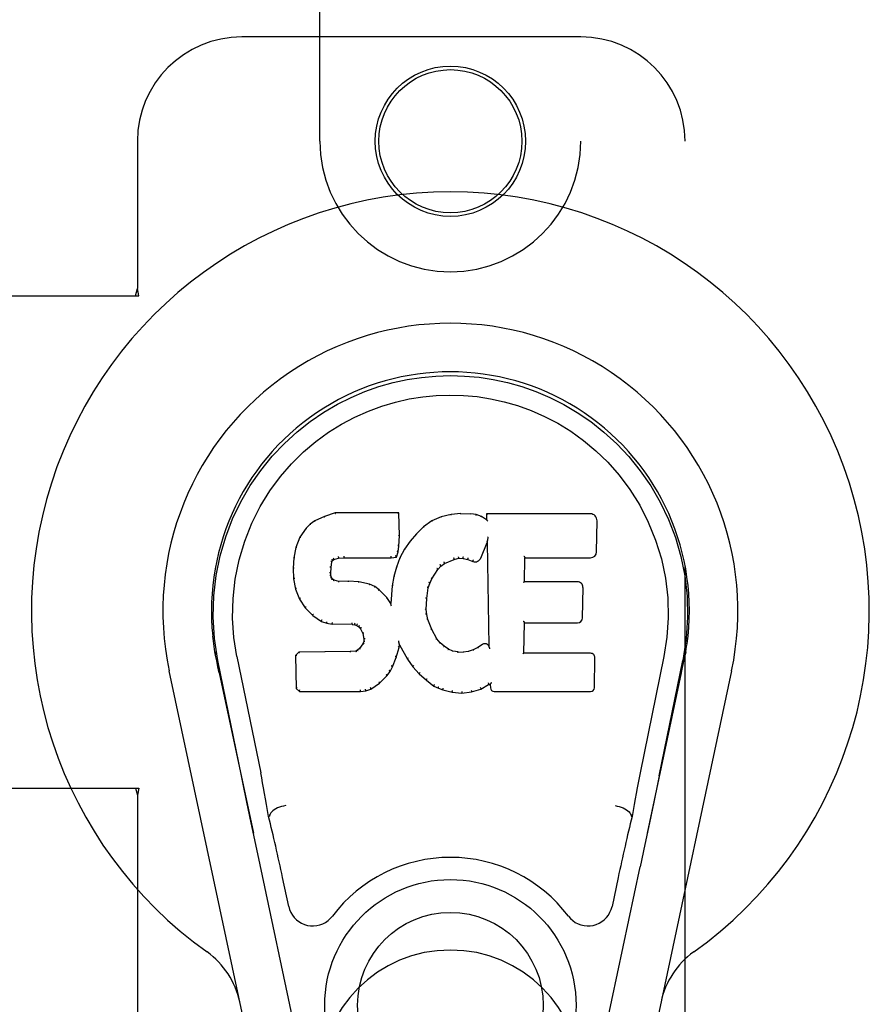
# Model space of a CAD drawing. Header units: inches. Extents: x 0 to 224, y 0 to 145.
# Tile 36 of 89: x 79.61 to 81.65, y 52.01 to 54.37. Entities that reach past the tile are written whole.
import ezdxf

# ---------------------------------------------------------------- set-up
doc = ezdxf.new("R2010")
doc.units = ezdxf.units.IN
doc.header["$LTSCALE"] = 12.302632
doc.header["$MEASUREMENT"] = 0
doc.linetypes.add('HIDDEN', pattern=[0.2, 0.1, -0.1])
doc.layers.add('DOOR_2_ASSEMBLY', color=7, linetype='CONTINUOUS')

msp = doc.modelspace()

# ---------------------------------------------------------------- linework, layer by layer
at = {"layer": 'DOOR_2_ASSEMBLY', "color": 8, "linetype": 'HIDDEN'}
for p, q in [((80.3314, 54.0755), (80.3314, 55.933)), ((80.9564, 55.933), (80.9564, 54.0755)), ((80.9564, 54.3255), (80.1439, 54.3255)), ((79.8939, 54.0755), (79.8939, 53.7224)), ((81.2064, 51.8255), (81.2064, 54.0755)), ((79.8895, 53.7055), (79.8939, 53.7224)), ((79.8969, 53.7055), (79.8939, 53.7224)), ((79.5759, 53.7055), (79.8969, 53.7055)), ((79.5759, 52.5255), (79.8969, 52.5255)), ((79.8895, 52.5255), (79.8939, 52.5087)), ((79.8969, 52.5255), (79.8939, 52.5087)), ((79.8939, 52.5087), (79.8939, 51.8255))]:
    msp.add_line(p, q, dxfattribs=at)
at = {"layer": 'DOOR_2_ASSEMBLY', "color": 7, "linetype": 'Continuous'}
for p, q in [((80.342, 53.1768), (80.3189, 53.1661)), ((80.3678, 53.185), (80.342, 53.1768)), ((80.3423, 53.1762), (80.342, 53.1768)), ((80.3679, 53.1843), (80.3678, 53.185)), ((80.5207, 53.185), (80.3678, 53.185)), ((80.5201, 53.1844), (80.5207, 53.185)), ((80.5219, 53.1302), (80.5207, 53.185)), ((80.6218, 53.1758), (80.5993, 53.1658)), ((80.6454, 53.1812), (80.6218, 53.1758)), ((80.622, 53.1751), (80.6218, 53.1758)), ((80.669, 53.1835), (80.6454, 53.1812)), ((80.6455, 53.1805), (80.6454, 53.1812)), ((80.669, 53.1828), (80.669, 53.1835)), ((80.669, 53.1835), (80.693, 53.1831)), ((80.6691, 53.1823), (80.669, 53.1828)), ((80.6929, 53.1824), (80.693, 53.1831)), ((80.7058, 53.1811), (80.693, 53.1831)), ((80.7057, 53.1804), (80.7058, 53.1811)), ((80.7187, 53.1768), (80.7058, 53.1811)), ((80.7184, 53.1763), (80.7187, 53.1768)), ((80.7308, 53.1689), (80.7187, 53.1768)), ((80.7305, 53.1829), (80.7308, 53.1689)), ((80.7312, 53.1823), (80.7305, 53.1829)), ((80.9793, 53.1829), (80.7305, 53.1829)), ((80.7308, 53.1689), (80.7314, 53.1677)), ((80.2979, 53.1489), (80.2831, 53.1271)), ((80.3078, 53.1584), (80.2979, 53.1489)), ((80.2983, 53.1485), (80.2979, 53.1489)), ((80.3189, 53.1661), (80.3078, 53.1584)), ((80.3082, 53.1579), (80.3078, 53.1584)), ((80.3192, 53.1656), (80.3189, 53.1661)), ((80.5797, 53.1515), (80.5626, 53.1351)), ((80.5993, 53.1658), (80.5797, 53.1515)), ((80.5801, 53.151), (80.5797, 53.1515)), ((80.5996, 53.1653), (80.5993, 53.1658)), ((80.9941, 53.0921), (80.9954, 53.1665)), ((80.2831, 53.1271), (80.2734, 53.1024)), ((80.2837, 53.1268), (80.2831, 53.1271)), ((80.5205, 53.1057), (80.5219, 53.1302)), ((80.5213, 53.1302), (80.5219, 53.1302)), ((80.5626, 53.1351), (80.5474, 53.1174)), ((80.563, 53.1347), (80.5626, 53.1351)), ((80.7329, 53.1212), (80.7327, 53.1201)), ((80.7331, 53.1223), (80.7329, 53.1212)), ((80.7333, 53.1235), (80.7331, 53.1223)), ((80.7335, 53.1249), (80.7333, 53.1235)), ((80.7339, 53.1268), (80.7335, 53.1249)), ((80.7341, 53.128), (80.7339, 53.1268)), ((80.2734, 53.1024), (80.2684, 53.0774)), ((80.274, 53.1022), (80.2734, 53.1024)), ((80.5189, 53.0915), (80.5205, 53.1057)), ((80.5199, 53.1058), (80.5205, 53.1057)), ((80.5341, 53.0981), (80.523, 53.0774)), ((80.5474, 53.1174), (80.5341, 53.0981)), ((80.5346, 53.0978), (80.5341, 53.0981)), ((80.5479, 53.117), (80.5474, 53.1174)), ((80.7169, 53.0771), (80.7318, 53.1139)), ((80.7323, 53.1168), (80.7318, 53.1139)), ((80.7318, 53.1139), (80.7361, 52.8668)), ((80.7325, 53.1187), (80.7324, 53.1182)), ((80.7326, 53.1194), (80.7325, 53.1187)), ((80.7327, 53.1201), (80.7326, 53.1194)), ((80.2684, 53.0774), (80.267, 53.0524)), ((80.269, 53.0773), (80.2684, 53.0774)), ((80.3616, 53.071), (80.3642, 53.0732)), ((80.3639, 53.0737), (80.3642, 53.0732)), ((80.3642, 53.0732), (80.3755, 53.0766)), ((80.3754, 53.0772), (80.3755, 53.0766)), ((80.3755, 53.0766), (80.3889, 53.0777)), ((80.3888, 53.0816), (80.3888, 53.0802)), ((80.3888, 53.0782), (80.3889, 53.0777)), ((80.3889, 53.0777), (80.5018, 53.0777)), ((80.5018, 53.0802), (80.5017, 53.0816)), ((80.5018, 53.0777), (80.5145, 53.0788)), ((80.5018, 53.0782), (80.5018, 53.0777)), ((80.514, 53.0793), (80.5145, 53.0788)), ((80.523, 53.0774), (80.5144, 53.0555)), ((80.5145, 53.0788), (80.5189, 53.0915)), ((80.5184, 53.0916), (80.5189, 53.0915)), ((80.5236, 53.0771), (80.523, 53.0774)), ((80.6297, 53.0639), (80.653, 53.0736)), ((80.6529, 53.0742), (80.653, 53.0736)), ((80.653, 53.0736), (80.6638, 53.0764)), ((80.6637, 53.0769), (80.6638, 53.0764)), ((80.6638, 53.0764), (80.6747, 53.0762)), ((80.6748, 53.0767), (80.6747, 53.0762)), ((80.6747, 53.0762), (80.6861, 53.0735)), ((80.6863, 53.0741), (80.6861, 53.0735)), ((80.6861, 53.0735), (80.6977, 53.069)), ((80.8217, 53.0203), (80.8227, 53.0776)), ((80.8221, 53.0781), (80.8227, 53.0776)), ((80.8227, 53.0776), (80.9793, 53.0776)), ((80.267, 53.0524), (80.2682, 53.0274)), ((80.2676, 53.0524), (80.267, 53.0524)), ((80.3571, 53.0407), (80.358, 53.0547)), ((80.3574, 53.0547), (80.358, 53.0547)), ((80.358, 53.0547), (80.36, 53.0677)), ((80.3594, 53.0679), (80.36, 53.0677)), ((80.36, 53.0677), (80.3616, 53.071)), ((80.3611, 53.0714), (80.3616, 53.071)), ((80.5144, 53.0555), (80.5084, 53.0331)), ((80.515, 53.0553), (80.5144, 53.0555)), ((80.6133, 53.0496), (80.6138, 53.0492)), ((80.6138, 53.0492), (80.6209, 53.0579)), ((80.6205, 53.0584), (80.6209, 53.0579)), ((80.6209, 53.0579), (80.6297, 53.0639)), ((80.6294, 53.0644), (80.6297, 53.0639)), ((80.698, 53.0695), (80.6977, 53.069)), ((80.2688, 53.0275), (80.2682, 53.0274)), ((80.2682, 53.0274), (80.2728, 53.0025)), ((80.3565, 53.0407), (80.3571, 53.0407)), ((80.357, 53.0347), (80.3575, 53.0348)), ((80.3575, 53.0348), (80.3571, 53.0407)), ((80.359, 53.0302), (80.3575, 53.0348)), ((80.3584, 53.0299), (80.359, 53.0302)), ((80.3617, 53.0265), (80.359, 53.0302)), ((80.3612, 53.026), (80.3617, 53.0265)), ((80.3653, 53.0237), (80.3617, 53.0265)), ((80.5084, 53.0331), (80.5046, 53.0103)), ((80.509, 53.0329), (80.5084, 53.0331)), ((80.5943, 53.0164), (80.5998, 53.0271)), ((80.5993, 53.0274), (80.5998, 53.0271)), ((80.5998, 53.0271), (80.6138, 53.0492)), ((80.2734, 53.0027), (80.2728, 53.0025)), ((80.2728, 53.0025), (80.2821, 52.9788)), ((80.3651, 53.0232), (80.3653, 53.0237)), ((80.3768, 53.0205), (80.3653, 53.0237)), ((80.3999, 53.0213), (80.3768, 53.0205)), ((80.3768, 53.0198), (80.3768, 53.0205)), ((80.3998, 53.02), (80.3999, 53.0206)), ((80.3999, 53.0206), (80.3999, 53.0213)), ((80.4249, 53.0199), (80.3999, 53.0213)), ((80.4248, 53.0193), (80.4249, 53.0199)), ((80.45, 53.0144), (80.4249, 53.0199)), ((80.4498, 53.0138), (80.45, 53.0144)), ((80.4625, 53.0087), (80.45, 53.0144)), ((80.4622, 53.0082), (80.4625, 53.0087)), ((80.4736, 53.0009), (80.4625, 53.0087)), ((80.5046, 53.0103), (80.5009, 52.9682)), ((80.5051, 53.0102), (80.5046, 53.0103)), ((80.5873, 52.9797), (80.5908, 53.0053)), ((80.5902, 53.0054), (80.5908, 53.0053)), ((80.5908, 53.0053), (80.5943, 53.0164)), ((80.5938, 53.0166), (80.5943, 53.0164)), ((80.8211, 53.0197), (80.8217, 53.0203)), ((80.9483, 53.0203), (80.8217, 53.0203)), ((80.9604, 52.9336), (80.9617, 53.0068)), ((80.2826, 52.9791), (80.2821, 52.9788)), ((80.2821, 52.9788), (80.2961, 52.9575)), ((80.4732, 53.0004), (80.4736, 53.0009)), ((80.4917, 52.9826), (80.4736, 53.0009)), ((80.4913, 52.9822), (80.4917, 52.9826)), ((80.5009, 52.9682), (80.4917, 52.9826)), ((80.5861, 52.9537), (80.5873, 52.9797)), ((80.5867, 52.9798), (80.5873, 52.9797)), ((80.2966, 52.9578), (80.2961, 52.9575)), ((80.2961, 52.9575), (80.3139, 52.9392)), ((80.5014, 52.9663), (80.5009, 52.9682)), ((80.3142, 52.9396), (80.3139, 52.9392)), ((80.3139, 52.9392), (80.3353, 52.9253)), ((80.5855, 52.9536), (80.5861, 52.9537)), ((80.5871, 52.9415), (80.5861, 52.9537)), ((80.5865, 52.9414), (80.5871, 52.9415)), ((80.5897, 52.9297), (80.5871, 52.9415)), ((80.3355, 52.9258), (80.3353, 52.9253)), ((80.3353, 52.9253), (80.3479, 52.9207)), ((80.348, 52.9212), (80.3479, 52.9207)), ((80.3479, 52.9207), (80.3608, 52.9185)), ((80.3609, 52.919), (80.3608, 52.9185)), ((80.4086, 52.918), (80.3608, 52.9185)), ((80.4086, 52.9186), (80.4086, 52.918)), ((80.4086, 52.918), (80.415, 52.9174)), ((80.4151, 52.918), (80.415, 52.9174)), ((80.415, 52.9174), (80.4201, 52.9157)), ((80.4203, 52.9162), (80.4201, 52.9157)), ((80.4201, 52.9157), (80.4245, 52.9124)), ((80.4249, 52.9128), (80.4245, 52.9124)), ((80.4245, 52.9124), (80.4285, 52.9078)), ((80.4289, 52.9081), (80.4285, 52.9078)), ((80.5892, 52.9295), (80.5897, 52.9297)), ((80.5991, 52.9057), (80.5897, 52.9297)), ((80.8199, 52.8488), (80.8212, 52.9218)), ((80.8207, 52.9224), (80.8212, 52.9218)), ((80.8212, 52.9218), (80.9483, 52.9218)), ((80.4285, 52.9078), (80.4343, 52.896)), ((80.4349, 52.8962), (80.4343, 52.896)), ((80.4343, 52.896), (80.4367, 52.8828)), ((80.5986, 52.9054), (80.5991, 52.9057)), ((80.6116, 52.8833), (80.5991, 52.9057)), ((80.4344, 52.8717), (80.4261, 52.8607)), ((80.4362, 52.8769), (80.4344, 52.8717)), ((80.4349, 52.8714), (80.4344, 52.8717)), ((80.4367, 52.8828), (80.4362, 52.8769)), ((80.4368, 52.8768), (80.4362, 52.8769)), ((80.4373, 52.8828), (80.4367, 52.8828)), ((80.5142, 52.8391), (80.5211, 52.8631)), ((80.52, 52.8779), (80.5198, 52.8789)), ((80.5202, 52.8772), (80.52, 52.8779)), ((80.5203, 52.8765), (80.5202, 52.8772)), ((80.5204, 52.8758), (80.5203, 52.8765)), ((80.5206, 52.8752), (80.5204, 52.8758)), ((80.5205, 52.8632), (80.5211, 52.8631)), ((80.5207, 52.8746), (80.5206, 52.8752)), ((80.5208, 52.8739), (80.5207, 52.8746)), ((80.5211, 52.8631), (80.5216, 52.869)), ((80.5216, 52.869), (80.5212, 52.871)), ((80.5216, 52.869), (80.5408, 52.8351)), ((80.6111, 52.8829), (80.6116, 52.8833)), ((80.6195, 52.874), (80.6116, 52.8833)), ((80.619, 52.8735), (80.6195, 52.874)), ((80.6288, 52.8656), (80.6195, 52.874)), ((80.6284, 52.8651), (80.6288, 52.8656)), ((80.639, 52.8587), (80.6288, 52.8656)), ((80.71, 52.8625), (80.6987, 52.8573)), ((80.7205, 52.8697), (80.71, 52.8625)), ((80.7104, 52.8619), (80.71, 52.8625)), ((80.7208, 52.8691), (80.7205, 52.8697)), ((80.7361, 52.8668), (80.7361, 52.8667)), ((80.7367, 52.8646), (80.7361, 52.8667)), ((80.7388, 52.8592), (80.7381, 52.8613)), ((80.0821, 52.8404), (80.0798, 52.8527)), ((80.0799, 52.8526), (80.0813, 52.8455)), ((80.0827, 52.8374), (80.0821, 52.8404)), ((80.0833, 52.8343), (80.0827, 52.8374)), ((80.1324, 52.8411), (80.1894, 52.5622)), ((80.2811, 52.8519), (80.2731, 52.8438)), ((80.2731, 52.8438), (80.2745, 52.7645)), ((80.2737, 52.8435), (80.2731, 52.8438)), ((80.3428, 52.8525), (80.2811, 52.8519)), ((80.2813, 52.8512), (80.2811, 52.8519)), ((80.4035, 52.8528), (80.3428, 52.8525)), ((80.3428, 52.8518), (80.3428, 52.8525)), ((80.3428, 52.8518), (80.3428, 52.8512)), ((80.4171, 52.8538), (80.4035, 52.8528)), ((80.4035, 52.8521), (80.4035, 52.8528)), ((80.4035, 52.8521), (80.4036, 52.8515)), ((80.4216, 52.8563), (80.4171, 52.8538)), ((80.4173, 52.8532), (80.4171, 52.8538)), ((80.4261, 52.8607), (80.4216, 52.8563)), ((80.422, 52.8557), (80.4216, 52.8563)), ((80.4266, 52.8603), (80.4261, 52.8607)), ((80.505, 52.8164), (80.5142, 52.8391)), ((80.5137, 52.8393), (80.5142, 52.8391)), ((80.6387, 52.8581), (80.639, 52.8587)), ((80.6501, 52.8542), (80.639, 52.8587)), ((80.65, 52.8536), (80.6501, 52.8542)), ((80.6623, 52.8521), (80.6501, 52.8542)), ((80.6623, 52.8514), (80.6623, 52.8521)), ((80.6623, 52.8521), (80.6747, 52.8516)), ((80.6868, 52.8534), (80.6747, 52.8516)), ((80.6748, 52.8509), (80.6747, 52.8516)), ((80.6749, 52.8504), (80.6748, 52.8509)), ((80.6987, 52.8573), (80.6868, 52.8534)), ((80.6869, 52.8528), (80.6868, 52.8534)), ((80.699, 52.8567), (80.6987, 52.8573)), ((80.8193, 52.8481), (80.8199, 52.8488)), ((80.9799, 52.8488), (80.8199, 52.8488)), ((80.989, 52.7661), (80.9903, 52.8382)), ((81.1554, 52.8411), (81.0984, 52.5622)), ((81.2049, 52.8366), (81.2054, 52.8393)), ((81.2054, 52.8393), (81.2079, 52.8527)), ((81.2079, 52.8527), (81.2065, 52.8455)), ((80.0839, 52.8312), (80.0833, 52.8343)), ((80.087, 52.8163), (80.0839, 52.8312)), ((80.1434, 52.555), (80.0869, 52.8319)), ((80.09, 52.802), (80.087, 52.8163)), ((80.4992, 52.8051), (80.505, 52.8164)), ((80.5045, 52.8166), (80.505, 52.8164)), ((80.5412, 52.8354), (80.5408, 52.8351)), ((80.5408, 52.8351), (80.554, 52.8163)), ((80.5544, 52.8166), (80.554, 52.8163)), ((80.554, 52.8163), (80.5693, 52.7994)), ((81.1444, 52.555), (81.2009, 52.8319)), ((81.2028, 52.8262), (81.2044, 52.8339)), ((81.2044, 52.8339), (81.2049, 52.8366)), ((80.1674, 51.8809), (79.97, 52.8069)), ((80.09, 52.8019), (80.1719, 52.4177)), ((80.474, 52.7773), (80.4919, 52.7946)), ((80.4914, 52.7949), (80.4919, 52.7946)), ((80.4919, 52.7946), (80.4992, 52.8051)), ((80.4987, 52.8054), (80.4992, 52.8051)), ((80.5697, 52.7998), (80.5693, 52.7994)), ((80.5693, 52.7994), (80.5863, 52.7842)), ((81.1159, 52.4177), (81.1977, 52.8019)), ((81.3177, 52.8069), (81.1204, 51.8809)), ((80.4532, 52.7631), (80.474, 52.7773)), ((80.4737, 52.7777), (80.474, 52.7773)), ((80.5867, 52.7847), (80.5863, 52.7842)), ((80.5863, 52.7842), (80.6046, 52.7703)), ((80.6049, 52.7708), (80.6046, 52.7703)), ((80.6046, 52.7703), (80.6151, 52.7649)), ((80.7166, 52.763), (80.7352, 52.7742)), ((80.735, 52.7748), (80.7352, 52.7742)), ((80.7352, 52.7742), (80.7396, 52.7742)), ((80.7401, 52.7748), (80.7396, 52.7742)), ((80.7396, 52.7742), (80.7397, 52.7661)), ((80.2751, 52.7647), (80.2745, 52.7645)), ((80.2745, 52.7645), (80.2821, 52.7571)), ((80.2823, 52.7577), (80.2821, 52.7571)), ((80.2821, 52.7571), (80.4282, 52.7571)), ((80.4282, 52.7596), (80.4281, 52.761)), ((80.4282, 52.7571), (80.441, 52.7588)), ((80.4282, 52.7577), (80.4282, 52.7571)), ((80.4409, 52.7593), (80.441, 52.7588)), ((80.441, 52.7588), (80.4532, 52.7631)), ((80.4529, 52.7636), (80.4532, 52.7631)), ((80.6153, 52.7654), (80.6151, 52.7649)), ((80.6151, 52.7649), (80.6261, 52.7612)), ((80.6263, 52.7617), (80.6261, 52.7612)), ((80.6261, 52.7612), (80.6484, 52.7555)), ((80.6485, 52.7561), (80.6484, 52.7555)), ((80.6484, 52.7555), (80.6713, 52.753)), ((80.6713, 52.7569), (80.6713, 52.7535)), ((80.6713, 52.753), (80.6944, 52.7562)), ((80.6713, 52.7535), (80.6713, 52.753)), ((80.6943, 52.7567), (80.6944, 52.7562)), ((80.6944, 52.7562), (80.7166, 52.763)), ((80.7163, 52.7636), (80.7166, 52.763)), ((80.7488, 52.7571), (80.9799, 52.7571)), ((81.1444, 52.555), (81.1404, 52.5354)), ((81.1404, 52.5354), (81.1313, 52.4918)), ((80.1666, 52.4429), (80.1564, 52.4918)), ((81.1313, 52.4918), (81.1211, 52.4429)), ((80.1776, 52.3906), (80.1666, 52.4429)), ((80.2105, 52.4584), (80.2084, 52.458)), ((81.0773, 52.4584), (81.0793, 52.458)), ((81.1211, 52.4429), (81.1102, 52.3906)), ((80.1879, 52.342), (80.1776, 52.3906)), ((81.1102, 52.3906), (81.0988, 52.3369)), ((80.2762, 51.9273), (80.1879, 52.342)), ((81.0116, 51.9273), (81.0988, 52.3369)), ((80.2566, 52.2425), (80.2419, 52.3116)), ((81.0459, 52.3116), (81.0312, 52.2425))]:
    msp.add_line(p, q, dxfattribs=at)
for points in [[(80.0869, 52.8319), (80.0787, 52.8845), (80.0755, 52.9363), (80.0769, 52.9865), (80.0825, 53.0353), (80.0921, 53.0825), (80.1054, 53.1278), (80.122, 53.171), (80.1417, 53.212), (80.1643, 53.2508), (80.1894, 53.2871), (80.2168, 53.3208), (80.246, 53.3517), (80.2766, 53.3795), (80.3082, 53.4044), (80.3404, 53.4263), (80.373, 53.4455), (80.4059, 53.4619), (80.4391, 53.476), (80.4728, 53.4878), (80.5067, 53.4973), (80.5405, 53.5046), (80.5746, 53.5099), (80.6092, 53.5131), (80.6439, 53.5141)], [(80.6439, 53.5141), (80.6781, 53.5131), (80.7125, 53.51), (80.7468, 53.5047), (80.7811, 53.4973), (80.8149, 53.4878), (80.8486, 53.476), (80.8822, 53.4618), (80.9154, 53.4451), (80.948, 53.4259), (80.9801, 53.404), (81.012, 53.3789), (81.0427, 53.3507), (81.0718, 53.3199), (81.099, 53.2862), (81.1241, 53.2498), (81.1467, 53.2108), (81.1664, 53.1695), (81.183, 53.126), (81.196, 53.081), (81.2054, 53.0342), (81.211, 52.9856), (81.2123, 52.9354), (81.209, 52.884), (81.2009, 52.8319)], [(80.1324, 52.8411), (80.1251, 52.8869), (80.122, 52.933), (80.123, 52.9797), (80.1281, 53.0264), (80.1376, 53.0727), (80.1511, 53.1177), (80.1681, 53.1604), (80.1884, 53.2006), (80.2114, 53.2378), (80.2366, 53.2721), (80.2635, 53.3031), (80.2919, 53.3311), (80.3215, 53.3561), (80.352, 53.3784), (80.3833, 53.3979), (80.4152, 53.4148), (80.4473, 53.4292), (80.4797, 53.4411), (80.5123, 53.4507), (80.545, 53.4581), (80.5776, 53.4634), (80.6102, 53.4665), (80.6427, 53.4676), (80.6753, 53.4666), (80.7078, 53.4637), (80.7402, 53.4586), (80.7727, 53.4514), (80.8051, 53.4421), (80.8375, 53.4304), (80.8695, 53.4163), (80.9011, 53.3998), (80.9322, 53.3807), (80.9628, 53.3588), (80.9926, 53.334), (81.0213, 53.3063), (81.0485, 53.2754), (81.0741, 53.2413), (81.0975, 53.204), (81.1182, 53.1633), (81.1358, 53.1202), (81.1495, 53.0752), (81.1592, 53.0289)], [(80.3423, 53.1762), (80.3424, 53.1762), (80.3425, 53.1761), (80.3426, 53.1761), (80.3427, 53.176), (80.3428, 53.1759), (80.343, 53.1757)], [(80.3679, 53.1843), (80.3679, 53.1843), (80.368, 53.1843), (80.368, 53.1842), (80.3681, 53.1841), (80.3681, 53.1839), (80.3682, 53.1838)], [(80.5195, 53.1843), (80.5193, 53.1843), (80.5191, 53.1843), (80.5189, 53.1842), (80.5187, 53.1841), (80.5184, 53.1839), (80.5182, 53.1838)], [(80.6226, 53.1747), (80.6225, 53.1748), (80.6224, 53.175), (80.6223, 53.1751), (80.6222, 53.1751), (80.6221, 53.1751), (80.622, 53.1751)], [(80.6458, 53.18), (80.6458, 53.1801), (80.6457, 53.1803), (80.6457, 53.1804), (80.6456, 53.1805), (80.6456, 53.1805), (80.6455, 53.1805)], [(80.6928, 53.1818), (80.6928, 53.182), (80.6928, 53.1821), (80.6929, 53.1823), (80.6929, 53.1823), (80.6929, 53.1824), (80.6929, 53.1824)], [(80.7052, 53.1799), (80.7053, 53.1801), (80.7054, 53.1802), (80.7055, 53.1803), (80.7055, 53.1804), (80.7056, 53.1804), (80.7057, 53.1804)], [(80.7176, 53.1759), (80.7177, 53.176), (80.7179, 53.1761), (80.718, 53.1762), (80.7182, 53.1763), (80.7183, 53.1763), (80.7184, 53.1763)], [(80.7332, 53.1817), (80.7329, 53.1819), (80.7326, 53.182), (80.7324, 53.1821), (80.7322, 53.1822), (80.732, 53.1822), (80.7318, 53.1823)], [(80.2984, 53.1485), (80.2986, 53.1486), (80.2988, 53.1487), (80.299, 53.1488), (80.2993, 53.1487), (80.2996, 53.1487), (80.2998, 53.1486)], [(80.3082, 53.158), (80.3084, 53.158), (80.3085, 53.158), (80.3087, 53.158), (80.3089, 53.158), (80.3091, 53.1579), (80.3094, 53.1578)], [(80.3193, 53.1656), (80.3194, 53.1656), (80.3195, 53.1656), (80.3196, 53.1656), (80.3198, 53.1655), (80.32, 53.1654), (80.3202, 53.1652)], [(80.5813, 53.1509), (80.581, 53.151), (80.5808, 53.1511), (80.5806, 53.1511), (80.5804, 53.1511), (80.5802, 53.1511), (80.5801, 53.151)], [(80.6006, 53.1649), (80.6004, 53.1651), (80.6002, 53.1652), (80.6, 53.1653), (80.5999, 53.1653), (80.5998, 53.1653), (80.5996, 53.1652)], [(80.7334, 53.1654), (80.7331, 53.1659), (80.7329, 53.1663), (80.7326, 53.1667), (80.7323, 53.167), (80.7321, 53.1672), (80.7318, 53.1674)], [(80.2837, 53.1269), (80.2839, 53.127), (80.2841, 53.1272), (80.2844, 53.1273), (80.2847, 53.1273), (80.2851, 53.1273), (80.2854, 53.1272)], [(80.5213, 53.1301), (80.5212, 53.1305), (80.521, 53.1309), (80.5207, 53.1312), (80.5203, 53.1314), (80.5198, 53.1315), (80.5193, 53.1316)], [(80.5644, 53.1347), (80.5642, 53.1348), (80.5639, 53.1349), (80.5637, 53.1349), (80.5634, 53.1349), (80.5632, 53.1348), (80.563, 53.1347)], [(80.2741, 53.1023), (80.2742, 53.1026), (80.2745, 53.1028), (80.2748, 53.1029), (80.2751, 53.103), (80.2755, 53.1031), (80.2759, 53.103)], [(80.5199, 53.1058), (80.5199, 53.1062), (80.5197, 53.1065), (80.5194, 53.1068), (80.519, 53.1071), (80.5185, 53.1072), (80.518, 53.1073)], [(80.5363, 53.0981), (80.5359, 53.0982), (80.5356, 53.0982), (80.5353, 53.0982), (80.535, 53.0981), (80.5348, 53.098), (80.5346, 53.0977)], [(80.5494, 53.1172), (80.5491, 53.1172), (80.5488, 53.1173), (80.5486, 53.1173), (80.5483, 53.1172), (80.5481, 53.1171), (80.5479, 53.117)], [(80.7324, 53.1182), (80.7324, 53.118), (80.7324, 53.1178), (80.7323, 53.1176)], [(80.7323, 53.1176), (80.7323, 53.1174), (80.7323, 53.1172), (80.7323, 53.117)], [(80.269, 53.0773), (80.2691, 53.0776), (80.2694, 53.0779), (80.2697, 53.0781), (80.2701, 53.0783), (80.2705, 53.0784), (80.271, 53.0784)], [(80.3595, 53.074), (80.3601, 53.0737), (80.3605, 53.0733), (80.3609, 53.0729), (80.3612, 53.0724), (80.3613, 53.072), (80.3612, 53.0715)], [(80.3629, 53.0768), (80.3632, 53.0765), (80.3635, 53.0761), (80.3638, 53.0756), (80.364, 53.0751), (80.3641, 53.0747), (80.3641, 53.0743), (80.3641, 53.074), (80.364, 53.0737)], [(80.375, 53.0805), (80.3752, 53.0801), (80.3753, 53.0796), (80.3754, 53.0791), (80.3755, 53.0785), (80.3755, 53.078), (80.3755, 53.0776), (80.3755, 53.0773), (80.3754, 53.0772)], [(80.3888, 53.0802), (80.3889, 53.0797), (80.3889, 53.0792), (80.3889, 53.0788), (80.3889, 53.0785), (80.3889, 53.0783), (80.3888, 53.0782)], [(80.5018, 53.0782), (80.5018, 53.0783), (80.5018, 53.0785), (80.5018, 53.0788), (80.5018, 53.0792), (80.5018, 53.0797), (80.5018, 53.0802)], [(80.5141, 53.0796), (80.5142, 53.0799), (80.5141, 53.0802), (80.514, 53.0806), (80.5138, 53.081), (80.5136, 53.0814), (80.5133, 53.0818), (80.513, 53.0822), (80.5126, 53.0825)], [(80.5184, 53.0917), (80.5183, 53.0921), (80.5182, 53.0924), (80.5179, 53.0928), (80.5175, 53.093), (80.517, 53.0933), (80.5164, 53.0934)], [(80.5253, 53.0777), (80.525, 53.0777), (80.5246, 53.0777), (80.5243, 53.0777), (80.524, 53.0775), (80.5237, 53.0773), (80.5235, 53.0771)], [(80.6529, 53.0742), (80.653, 53.0743), (80.6531, 53.0746), (80.6531, 53.0749), (80.653, 53.0754), (80.6529, 53.0759), (80.6527, 53.0764), (80.6525, 53.077), (80.6522, 53.0774)], [(80.6637, 53.0769), (80.6638, 53.077), (80.6638, 53.0772), (80.6638, 53.0776), (80.6638, 53.0781), (80.6638, 53.0786), (80.6637, 53.0792), (80.6636, 53.0798), (80.6635, 53.0803)], [(80.6748, 53.0767), (80.6747, 53.0768), (80.6747, 53.0771), (80.6747, 53.0774), (80.6747, 53.0779), (80.6747, 53.0784), (80.6748, 53.079), (80.6749, 53.0796), (80.675, 53.0801)], [(80.6863, 53.0741), (80.6861, 53.0742), (80.6861, 53.0745), (80.6861, 53.0748), (80.6861, 53.0753), (80.6862, 53.0758), (80.6864, 53.0763), (80.6866, 53.0769), (80.6869, 53.0773)], [(80.8201, 53.0815), (80.8204, 53.0813), (80.8206, 53.0811), (80.8209, 53.0808), (80.8211, 53.0806), (80.8213, 53.0803), (80.8215, 53.0801)], [(80.8215, 53.0801), (80.8217, 53.0798), (80.8218, 53.0796), (80.8219, 53.0793), (80.822, 53.0791), (80.8221, 53.0789), (80.8221, 53.0787)], [(80.2676, 53.0525), (80.2677, 53.0528), (80.2679, 53.0531), (80.2682, 53.0534), (80.2686, 53.0536), (80.269, 53.0537), (80.2695, 53.0538)], [(80.3554, 53.0563), (80.3559, 53.0562), (80.3564, 53.0561), (80.3568, 53.0558), (80.3571, 53.0555), (80.3573, 53.0551), (80.3574, 53.0547)], [(80.3575, 53.0699), (80.358, 53.0697), (80.3585, 53.0695), (80.3589, 53.0692), (80.3592, 53.0689), (80.3594, 53.0685), (80.3594, 53.0681)], [(80.5169, 53.0561), (80.5164, 53.0561), (80.5161, 53.0561), (80.5157, 53.056), (80.5154, 53.0558), (80.5151, 53.0556), (80.515, 53.0553)], [(80.6133, 53.0496), (80.6134, 53.0499), (80.6134, 53.0502), (80.6133, 53.0506), (80.6131, 53.051), (80.6128, 53.0513), (80.6125, 53.0516), (80.6121, 53.0519), (80.6117, 53.0521)], [(80.6205, 53.0584), (80.6207, 53.0587), (80.6207, 53.059), (80.6206, 53.0594), (80.6205, 53.0598), (80.6202, 53.0602), (80.6199, 53.0606), (80.6195, 53.0609), (80.6191, 53.0612)], [(80.6294, 53.0644), (80.6296, 53.0646), (80.6296, 53.0649), (80.6296, 53.0653), (80.6295, 53.0658), (80.6293, 53.0662), (80.6291, 53.0667), (80.6288, 53.0672), (80.6284, 53.0675)], [(80.6987, 53.0728), (80.6984, 53.0724), (80.6982, 53.0719), (80.698, 53.0714), (80.6978, 53.0709), (80.6977, 53.0704), (80.6977, 53.07), (80.6978, 53.0697), (80.698, 53.0695)], [(80.2688, 53.0275), (80.2689, 53.0279), (80.2691, 53.0283), (80.2694, 53.0286), (80.2698, 53.0288), (80.2702, 53.029), (80.2708, 53.0291)], [(80.3546, 53.0421), (80.355, 53.042), (80.3555, 53.0419), (80.3559, 53.0417), (80.3562, 53.0414), (80.3564, 53.0411), (80.3565, 53.0407)], [(80.355, 53.0357), (80.3554, 53.0357), (80.3559, 53.0356), (80.3562, 53.0355), (80.3565, 53.0353), (80.3568, 53.0351), (80.3569, 53.0348)], [(80.3566, 53.0304), (80.357, 53.0304), (80.3573, 53.0304), (80.3576, 53.0304), (80.3579, 53.0303), (80.3581, 53.0302), (80.3583, 53.03)], [(80.3598, 53.026), (80.3601, 53.0261), (80.3603, 53.0262), (80.3606, 53.0262), (80.3608, 53.0262), (80.361, 53.0261), (80.3611, 53.0261)], [(80.511, 53.0339), (80.5105, 53.0339), (80.5101, 53.0338), (80.5097, 53.0337), (80.5094, 53.0335), (80.5092, 53.0332), (80.509, 53.0329)], [(80.5993, 53.0274), (80.5994, 53.0278), (80.5993, 53.0283), (80.5991, 53.0287), (80.5987, 53.0292), (80.5981, 53.0295), (80.5976, 53.0297)], [(81.1592, 53.0289), (81.1646, 52.9814), (81.1658, 52.9338), (81.1627, 52.8872), (81.1554, 52.8411)], [(80.2734, 53.0028), (80.2734, 53.0032), (80.2736, 53.0036), (80.2738, 53.0039), (80.2742, 53.0042), (80.2747, 53.0045), (80.2753, 53.0046)], [(80.3642, 53.0228), (80.3643, 53.0229), (80.3645, 53.023), (80.3646, 53.0231), (80.3648, 53.0232), (80.3649, 53.0232), (80.365, 53.0232)], [(80.3765, 53.0193), (80.3766, 53.0194), (80.3766, 53.0196), (80.3766, 53.0197), (80.3767, 53.0198), (80.3767, 53.0198), (80.3768, 53.0198)], [(80.4246, 53.0187), (80.4246, 53.0189), (80.4246, 53.019), (80.4247, 53.0192), (80.4247, 53.0192), (80.4248, 53.0193), (80.4248, 53.0193)], [(80.4492, 53.0133), (80.4493, 53.0135), (80.4494, 53.0136), (80.4495, 53.0137), (80.4496, 53.0138), (80.4497, 53.0138), (80.4498, 53.0138)], [(80.4612, 53.0079), (80.4615, 53.008), (80.4617, 53.0081), (80.4618, 53.0082), (80.4619, 53.0082), (80.4621, 53.0082), (80.4622, 53.0082)], [(80.5071, 53.0113), (80.5066, 53.0113), (80.5062, 53.0112), (80.5058, 53.0111), (80.5055, 53.0109), (80.5053, 53.0106), (80.5051, 53.0102)], [(80.5902, 53.0055), (80.5902, 53.0059), (80.59, 53.0063), (80.5897, 53.0066), (80.5893, 53.0069), (80.5888, 53.0071), (80.5883, 53.0072)], [(80.5938, 53.0167), (80.5938, 53.0171), (80.5937, 53.0175), (80.5934, 53.0179), (80.593, 53.0183), (80.5925, 53.0186), (80.5919, 53.0187)], [(80.819, 53.0191), (80.8193, 53.0193), (80.8196, 53.0194), (80.8198, 53.0195), (80.82, 53.0196), (80.8202, 53.0197), (80.8204, 53.0197)], [(80.2826, 52.9792), (80.2826, 52.9796), (80.2827, 52.98), (80.2829, 52.9804), (80.2833, 52.9808), (80.2838, 52.9811), (80.2844, 52.9814)], [(80.4719, 53.0003), (80.4721, 53.0004), (80.4724, 53.0005), (80.4726, 53.0005), (80.4728, 53.0005), (80.473, 53.0005), (80.4731, 53.0004)], [(80.4897, 52.9824), (80.49, 52.9825), (80.4903, 52.9825), (80.4906, 52.9825), (80.4908, 52.9825), (80.491, 52.9824), (80.4912, 52.9823)], [(80.5867, 52.9798), (80.5866, 52.9802), (80.5864, 52.9805), (80.5861, 52.9808), (80.5857, 52.9811), (80.5852, 52.9812), (80.5847, 52.9813)], [(80.2965, 52.9579), (80.2964, 52.9582), (80.2964, 52.9585), (80.2965, 52.9589), (80.2967, 52.9592), (80.297, 52.9596), (80.2973, 52.9599), (80.2977, 52.9602), (80.2981, 52.9604)], [(80.5028, 52.9617), (80.5023, 52.9636), (80.5021, 52.9644), (80.5018, 52.9652), (80.5016, 52.9657), (80.5015, 52.9661)], [(80.3142, 52.9397), (80.3141, 52.9399), (80.314, 52.9402), (80.3141, 52.9406), (80.3142, 52.941), (80.3144, 52.9414), (80.3147, 52.9418), (80.3151, 52.9422), (80.3155, 52.9425)], [(80.5855, 52.9537), (80.5854, 52.954), (80.5852, 52.9544), (80.5849, 52.9546), (80.5845, 52.9548), (80.584, 52.9549), (80.5835, 52.955)], [(80.5865, 52.9415), (80.5863, 52.9418), (80.5861, 52.942), (80.5858, 52.9422), (80.5854, 52.9424), (80.585, 52.9425), (80.5846, 52.9425)], [(80.3355, 52.9258), (80.3353, 52.926), (80.3353, 52.9263), (80.3353, 52.9267), (80.3354, 52.9271), (80.3356, 52.9276), (80.3358, 52.9281), (80.3361, 52.9286), (80.3364, 52.929)], [(80.348, 52.9212), (80.3479, 52.9213), (80.3479, 52.9216), (80.3479, 52.9219), (80.3479, 52.9224), (80.348, 52.9229), (80.3481, 52.9235), (80.3483, 52.924), (80.3485, 52.9245)], [(80.3609, 52.919), (80.3608, 52.9191), (80.3608, 52.9193), (80.3608, 52.9197), (80.3608, 52.9202), (80.3609, 52.9207), (80.3609, 52.9213), (80.361, 52.9219), (80.3611, 52.9224)], [(80.4086, 52.9186), (80.4086, 52.9186), (80.4086, 52.9189), (80.4086, 52.9192), (80.4086, 52.9197), (80.4086, 52.9202), (80.4087, 52.9208), (80.4087, 52.9214), (80.4087, 52.9219)], [(80.4151, 52.918), (80.415, 52.9181), (80.415, 52.9183), (80.415, 52.9187), (80.415, 52.9191), (80.4151, 52.9197), (80.4152, 52.9202), (80.4154, 52.9208), (80.4155, 52.9213)], [(80.4203, 52.9162), (80.4202, 52.9164), (80.4201, 52.9167), (80.4201, 52.9171), (80.4202, 52.9176), (80.4204, 52.9181), (80.4207, 52.9185), (80.4209, 52.919), (80.4213, 52.9194)], [(80.425, 52.9128), (80.4248, 52.913), (80.4247, 52.9134), (80.4248, 52.9138), (80.425, 52.9142), (80.4252, 52.9146), (80.4255, 52.915), (80.4259, 52.9153), (80.4263, 52.9156)], [(80.4289, 52.9082), (80.4288, 52.9086), (80.4289, 52.909), (80.4292, 52.9095), (80.4295, 52.9099), (80.43, 52.9103), (80.4306, 52.9106)], [(80.5891, 52.9295), (80.589, 52.9298), (80.5887, 52.93), (80.5884, 52.9302), (80.5881, 52.9303), (80.5877, 52.9303), (80.5873, 52.9303)], [(80.8187, 52.9257), (80.8189, 52.9255), (80.8192, 52.9253), (80.8194, 52.9251), (80.8197, 52.9248), (80.8199, 52.9246), (80.8201, 52.9243)], [(80.8201, 52.9243), (80.8202, 52.9241), (80.8204, 52.9238), (80.8205, 52.9236), (80.8206, 52.9233), (80.8206, 52.9231), (80.8206, 52.923)], [(80.0798, 52.8527), (80.0787, 52.859), (80.0777, 52.8653), (80.0767, 52.8715), (80.0759, 52.8778), (80.0751, 52.884), (80.0744, 52.8901)], [(80.4349, 52.8963), (80.4349, 52.8967), (80.4351, 52.8971), (80.4354, 52.8975), (80.4358, 52.8978), (80.4362, 52.898), (80.4368, 52.8982)], [(80.5986, 52.9054), (80.5984, 52.9056), (80.5982, 52.9058), (80.5979, 52.9059), (80.5975, 52.906), (80.5972, 52.906), (80.5968, 52.9059)], [(81.2079, 52.8527), (81.209, 52.8591), (81.2101, 52.8654), (81.211, 52.8717), (81.2119, 52.8779), (81.2127, 52.8841), (81.2134, 52.8901)], [(80.435, 52.8715), (80.4352, 52.8717), (80.4354, 52.8718), (80.4357, 52.8719), (80.436, 52.8719), (80.4363, 52.8719), (80.4367, 52.8718)], [(80.4369, 52.8769), (80.437, 52.8772), (80.4373, 52.8774), (80.4376, 52.8776), (80.4379, 52.8777), (80.4383, 52.8777), (80.4388, 52.8777)], [(80.4373, 52.8829), (80.4374, 52.8832), (80.4376, 52.8835), (80.4379, 52.8838), (80.4383, 52.884), (80.4388, 52.8842), (80.4393, 52.8842)], [(80.5205, 52.8633), (80.5205, 52.8637), (80.5203, 52.864), (80.52, 52.8644), (80.5196, 52.8646), (80.5191, 52.8648), (80.5186, 52.8649)], [(80.521, 52.8727), (80.521, 52.8731), (80.5209, 52.8733), (80.5208, 52.8739)], [(80.5212, 52.8711), (80.5212, 52.8713), (80.5212, 52.8715), (80.5212, 52.8716), (80.5212, 52.8718), (80.5211, 52.872), (80.5211, 52.8723), (80.5211, 52.8725), (80.521, 52.8727)], [(80.6094, 52.8832), (80.6098, 52.8833), (80.6101, 52.8833), (80.6103, 52.8833), (80.6106, 52.8832), (80.6108, 52.8831), (80.611, 52.883)], [(80.6176, 52.8735), (80.6179, 52.8736), (80.6181, 52.8737), (80.6184, 52.8737), (80.6186, 52.8737), (80.6188, 52.8736), (80.619, 52.8735)], [(80.6272, 52.8649), (80.6275, 52.8651), (80.6278, 52.8652), (80.6279, 52.8652), (80.6281, 52.8652), (80.6283, 52.8652), (80.6284, 52.8651)], [(80.7113, 52.8616), (80.7111, 52.8618), (80.7109, 52.8619), (80.7108, 52.8619), (80.7106, 52.862), (80.7105, 52.862), (80.7104, 52.8619)], [(80.736, 52.8668), (80.7353, 52.8677), (80.7346, 52.8685), (80.7339, 52.8692), (80.7332, 52.8698), (80.7324, 52.8703), (80.7317, 52.8707), (80.7309, 52.871), (80.7301, 52.8713), (80.7293, 52.8715), (80.7285, 52.8717), (80.7277, 52.8718), (80.7269, 52.8718)], [(80.7381, 52.8613), (80.7377, 52.8623), (80.7374, 52.8631), (80.7371, 52.8638), (80.7369, 52.8643)], [(80.274, 52.8438), (80.2742, 52.8439), (80.2744, 52.844), (80.2747, 52.8441), (80.275, 52.8442), (80.2754, 52.8441), (80.2757, 52.8441)], [(80.2814, 52.8512), (80.2815, 52.8512), (80.2816, 52.8512), (80.2818, 52.8511), (80.2819, 52.851), (80.282, 52.8508), (80.2822, 52.8507)], [(80.4173, 52.8532), (80.4174, 52.8532), (80.4175, 52.8531), (80.4176, 52.8531), (80.4177, 52.853), (80.4178, 52.8528), (80.4179, 52.8527)], [(80.4221, 52.8558), (80.4222, 52.8558), (80.4224, 52.8558), (80.4226, 52.8558), (80.4228, 52.8558), (80.423, 52.8557), (80.4232, 52.8555)], [(80.4266, 52.8602), (80.4268, 52.8604), (80.427, 52.8605), (80.4273, 52.8605), (80.4275, 52.8605), (80.4278, 52.8604), (80.4281, 52.8603)], [(80.5137, 52.8393), (80.5137, 52.8397), (80.5136, 52.8402), (80.5133, 52.8406), (80.5129, 52.8409), (80.5124, 52.8412), (80.5118, 52.8413)], [(80.5412, 52.8354), (80.5411, 52.8358), (80.5412, 52.8363), (80.5415, 52.8367), (80.5419, 52.8372), (80.5424, 52.8375), (80.5429, 52.8378)], [(80.6378, 52.8578), (80.638, 52.858), (80.6382, 52.8581), (80.6383, 52.8581), (80.6384, 52.8582), (80.6386, 52.8582), (80.6387, 52.8581)], [(80.6494, 52.8531), (80.6495, 52.8533), (80.6496, 52.8534), (80.6497, 52.8535), (80.6498, 52.8536), (80.6499, 52.8536), (80.65, 52.8536)], [(80.662, 52.8509), (80.6621, 52.851), (80.6621, 52.8512), (80.6622, 52.8513), (80.6622, 52.8514), (80.6622, 52.8514), (80.6623, 52.8514)], [(80.6874, 52.8523), (80.6873, 52.8524), (80.6872, 52.8526), (80.6872, 52.8527), (80.6871, 52.8527), (80.687, 52.8528), (80.687, 52.8528)], [(80.6997, 52.8562), (80.6995, 52.8564), (80.6994, 52.8565), (80.6993, 52.8566), (80.6992, 52.8567), (80.6991, 52.8567), (80.699, 52.8567)], [(80.8173, 52.8475), (80.8176, 52.8477), (80.8178, 52.8478), (80.8181, 52.848), (80.8183, 52.848), (80.8185, 52.8481), (80.8187, 52.8481)], [(80.5045, 52.8166), (80.5046, 52.817), (80.5044, 52.8175), (80.5042, 52.8179), (80.5038, 52.8183), (80.5032, 52.8186), (80.5027, 52.8188)], [(80.5544, 52.8167), (80.5543, 52.817), (80.5543, 52.8173), (80.5544, 52.8177), (80.5546, 52.8181), (80.5548, 52.8184), (80.5552, 52.8188), (80.5556, 52.819), (80.556, 52.8192)], [(81.1978, 52.802), (81.1988, 52.8067), (81.2028, 52.8262)], [(80.4914, 52.7949), (80.4916, 52.7952), (80.4916, 52.7956), (80.4915, 52.796), (80.4913, 52.7963), (80.4911, 52.7967), (80.4907, 52.7971), (80.4904, 52.7974), (80.4899, 52.7976)], [(80.4987, 52.8054), (80.4989, 52.8058), (80.4988, 52.8063), (80.4985, 52.8068), (80.4981, 52.8072), (80.4976, 52.8076), (80.497, 52.8078)], [(80.5696, 52.7998), (80.5695, 52.8001), (80.5695, 52.8004), (80.5695, 52.8007), (80.5697, 52.8011), (80.5699, 52.8015), (80.5702, 52.8019), (80.5706, 52.8023), (80.5711, 52.8026)], [(80.2751, 52.7651), (80.2752, 52.7655), (80.2754, 52.7659), (80.2756, 52.7662), (80.276, 52.7665), (80.2765, 52.7668), (80.277, 52.767)], [(80.4529, 52.7636), (80.4531, 52.7638), (80.4532, 52.7641), (80.4532, 52.7645), (80.4531, 52.7649), (80.4529, 52.7654), (80.4526, 52.7659), (80.4524, 52.7664), (80.452, 52.7667)], [(80.4736, 52.7777), (80.4738, 52.778), (80.4739, 52.7783), (80.4738, 52.7787), (80.4737, 52.7791), (80.4735, 52.7795), (80.4732, 52.78), (80.4728, 52.7803), (80.4724, 52.7806)], [(80.5867, 52.7847), (80.5865, 52.7849), (80.5865, 52.7853), (80.5865, 52.7856), (80.5867, 52.7861), (80.5869, 52.7865), (80.5872, 52.7869), (80.5876, 52.7873), (80.588, 52.7876)], [(80.6049, 52.7708), (80.6047, 52.771), (80.6047, 52.7713), (80.6047, 52.7717), (80.6048, 52.7721), (80.605, 52.7726), (80.6053, 52.773), (80.6056, 52.7735), (80.606, 52.7738)], [(80.6153, 52.7654), (80.6152, 52.7656), (80.6151, 52.7659), (80.6151, 52.7663), (80.6152, 52.7667), (80.6154, 52.7672), (80.6156, 52.7677), (80.6158, 52.7682), (80.6161, 52.7686)], [(80.7155, 52.7667), (80.7158, 52.7664), (80.7161, 52.7659), (80.7163, 52.7654), (80.7165, 52.765), (80.7166, 52.7645), (80.7166, 52.7641), (80.7165, 52.7638), (80.7164, 52.7636)], [(80.7345, 52.7781), (80.7346, 52.7779), (80.7347, 52.7777), (80.7348, 52.7775), (80.7348, 52.7772), (80.7349, 52.777), (80.735, 52.7767)], [(80.735, 52.7767), (80.7351, 52.7763), (80.7352, 52.7758), (80.7352, 52.7755), (80.7352, 52.7751), (80.7351, 52.7749), (80.7351, 52.7748)], [(80.7407, 52.7767), (80.7405, 52.7765), (80.7404, 52.7762), (80.7403, 52.776), (80.7402, 52.7758), (80.7402, 52.7755), (80.7401, 52.7754)], [(80.7421, 52.7781), (80.7418, 52.7779), (80.7416, 52.7777), (80.7413, 52.7775), (80.7411, 52.7772), (80.7409, 52.777), (80.7407, 52.7767)], [(80.2823, 52.7577), (80.2822, 52.7579), (80.2821, 52.7581), (80.2821, 52.7584), (80.2822, 52.7588), (80.2823, 52.7592), (80.2824, 52.7596)], [(80.2824, 52.7596), (80.2825, 52.7599), (80.2826, 52.7601), (80.2827, 52.7604), (80.2829, 52.7606), (80.283, 52.7608), (80.2831, 52.761)], [(80.4282, 52.7577), (80.4282, 52.7577), (80.4283, 52.7579), (80.4283, 52.7583), (80.4283, 52.7587), (80.4282, 52.7591), (80.4282, 52.7596)], [(80.4409, 52.7593), (80.441, 52.7594), (80.441, 52.7597), (80.441, 52.7601), (80.441, 52.7605), (80.4409, 52.761), (80.4408, 52.7616), (80.4406, 52.7621), (80.4404, 52.7626)], [(80.6263, 52.7617), (80.6262, 52.7618), (80.6261, 52.7621), (80.6261, 52.7625), (80.6262, 52.763), (80.6263, 52.7635), (80.6265, 52.7641), (80.6267, 52.7646), (80.6269, 52.765)], [(80.6485, 52.7561), (80.6485, 52.7562), (80.6484, 52.7564), (80.6484, 52.7568), (80.6484, 52.7572), (80.6485, 52.7578), (80.6486, 52.7583), (80.6488, 52.7589), (80.6489, 52.7594)], [(80.6938, 52.76), (80.694, 52.7596), (80.6941, 52.7591), (80.6943, 52.7586), (80.6944, 52.7581), (80.6944, 52.7576), (80.6944, 52.7572), (80.6944, 52.7568), (80.6943, 52.7567)], [(80.1564, 52.4918), (80.1474, 52.5354), (80.1434, 52.555)], [(80.2492, 52.4839), (80.2442, 52.4829), (80.2392, 52.4816), (80.2344, 52.4801), (80.2298, 52.4782), (80.2256, 52.4762), (80.2218, 52.4739), (80.2185, 52.4715), (80.2157, 52.469), (80.2134, 52.4664), (80.2118, 52.4638), (80.2108, 52.4612), (80.2105, 52.4587)], [(81.0385, 52.4839), (81.0436, 52.4829), (81.0486, 52.4816), (81.0534, 52.4801), (81.0579, 52.4782), (81.0621, 52.4762), (81.0659, 52.4739), (81.0693, 52.4715), (81.0721, 52.469), (81.0743, 52.4664), (81.0759, 52.4638), (81.0769, 52.4612), (81.0772, 52.4587)], [(80.2105, 52.4587), (80.2105, 52.4586), (80.2105, 52.4585), (80.2105, 52.4584), (80.2105, 52.4584), (80.2105, 52.4584), (80.2105, 52.4584)], [(81.0773, 52.4584), (81.0773, 52.4584), (81.0773, 52.4584), (81.0773, 52.4584), (81.0772, 52.4585), (81.0772, 52.4586), (81.0772, 52.4587)], [(80.2566, 52.2425), (80.2587, 52.2351), (80.2616, 52.2282), (80.2653, 52.2217), (80.2699, 52.2158), (80.2751, 52.2105), (80.281, 52.2059), (80.2874, 52.2021), (80.2942, 52.1991), (80.3014, 52.197), (80.3087, 52.1959), (80.3162, 52.1957), (80.3236, 52.1964), (80.3309, 52.1981), (80.3379, 52.2007), (80.3445, 52.2042), (80.3507, 52.2085), (80.3562, 52.2135), (80.3612, 52.2193)], [(80.9266, 52.2193), (80.9316, 52.2135), (80.9371, 52.2084), (80.9433, 52.2042), (80.9499, 52.2007), (80.9569, 52.1981), (80.9642, 52.1964), (80.9716, 52.1957), (80.979, 52.1959), (80.9864, 52.197), (80.9936, 52.1991), (81.0004, 52.2021), (81.0068, 52.2059), (81.0127, 52.2105), (81.0179, 52.2158), (81.0225, 52.2218), (81.0262, 52.2283), (81.0291, 52.2352), (81.0312, 52.2425)]]:
    msp.add_lwpolyline(points, dxfattribs=at)
at = {"layer": 'DOOR_2_ASSEMBLY', "color": 8, "linetype": 'HIDDEN'}
for radius in [0.18, 0.1715]:
    msp.add_circle((80.6439, 54.0755), radius, dxfattribs=at)
at = {"layer": 'DOOR_2_ASSEMBLY', "color": 7, "linetype": 'Continuous'}
for radius in [0.3012, 0.2224]:
    msp.add_circle((80.6439, 52.0056), radius, dxfattribs=at)
at = {"layer": 'DOOR_2_ASSEMBLY', "color": 8, "linetype": 'HIDDEN'}
for centre, radius, start, end in [((80.1439, 54.0755), 0.25, 90, 180), ((80.9564, 54.0755), 0.25, 0, 90), ((80.6439, 54.0755), 0.3125, 180, 360), ((80.6439, 51.8255), 0.3125, 0, 180)]:
    msp.add_arc(centre, radius, start, end, dxfattribs=at)
at = {"layer": 'DOOR_2_ASSEMBLY', "color": 7, "linetype": 'Continuous'}
for centre, radius, start, end in [((80.6439, 52.9505), 1.0039, 305.5066, 234.4934), ((80.6439, 52.9505), 0.689, 347.9703, 192.0297), ((80.6439, 52.9505), 0.5727, 353.9465, 186.0535), ((80.6439, 52.0056), 0.3543, 37.0812, 142.9188), ((79.9465, 51.973), 0.1969, 12.0297, 54.4934), ((81.3413, 51.973), 0.1969, 125.5066, 167.9703)]:
    msp.add_arc(centre, radius, start, end, dxfattribs=at)
for centre, major_axis, ratio, start_param, end_param in [((80.5181, 53.1844), (0.00197, 0), 0.025114, -0.786719, -0.024118), ((80.7331, 53.1823), (0.00197, 0), 0.025118, -3.116464, -2.325954), ((80.7334, 53.1664), (0.00199, -0.00132), 0.020652, -3.102743, -2.463868), ((80.9793, 53.1668), (0, 0.0161), 0.999848, -1.588252, 0), ((80.3051, 53.155), (0.0068, 0.00655), 0.004742, -3.141162, -3.013964), ((80.2888, 53.1343), (0.00508, 0.00754), 0.00518, -3.14111, -2.996917), ((80.2781, 53.1127), (0.0041, 0.0105), 0.004273, -3.141291, -3.020229), ((80.7322, 53.1219), (-0.00007, 0.00508), 0.009159, -3.095969, -2.840226), ((80.3677, 53.0769), (0.00383, 0.00321), 0.007171, 2.96981, 3.140158), ((80.5147, 53.0813), (0.00068, 0.00203), 0.016088, -3.702354, -3.152114), ((80.5193, 53.1002), (0.00094, 0.00857), 0.005495, -3.302393, -3.142137), ((80.7033, 53.0826), (0, 0.0146), 0.999848, -3.533459, -1.953533), ((80.8221, 53.0801), (0, 0.00197), 0.017455, -3.939332, -3.159046), ((80.9793, 53.0924), (0, 0.0148), 0.999848, -3.141593, -1.588252), ((80.3604, 53.0743), (0.00095, 0.00638), 0.007192, -3.355813, -3.142604), ((80.3632, 53.0757), (0.00209, 0.00429), 0.008578, -3.403109, -3.143347), ((80.6248, 53.0637), (0.00432, 0.00532), 0.00577, -3.304466, -3.142382), ((80.3544, 53.0431), (-0.00257, 0.00839), 0.005552, -3.300311, -3.142126), ((80.3548, 53.0348), (-0.00357, 0.00494), 0.007846, -3.360933, -3.142764), ((80.356, 53.0299), (0.00526, -0.0039), 0.006775, -0.176276, -0.000946), ((80.2715, 53.0128), (-0.0019, 0.0101), 0.004568, -3.141227, -3.008321), ((80.3596, 53.0248), (0.00548, -0.00159), 0.007025, -0.140966, -0.001177), ((80.8191, 53.0197), (0.00197, 0), 0.025118, -0.815639, -0.025129), ((80.9483, 53.007), (0, 0.0133), 0.999848, -1.588252, 0), ((80.2792, 52.988), (-0.00347, 0.00889), 0.004705, -3.141171, -3.003628), ((80.4848, 52.9887), (-0.00642, 0.00646), 0.004954, -3.275719, -3.142061), ((80.5031, 52.9636), (-0.00174, 0.00274), 0.015087, 0.04445, 0.369523), ((80.9483, 52.9339), (0, 0.0121), 0.999848, -3.141593, -1.588252), ((80.4153, 52.92), (0.00499, -0.00375), 0.005785, 0.000903, 0.134339), ((80.4253, 52.9154), (-0.00361, 0.00727), 0.005338, -3.141007, -2.984653), ((80.8207, 52.9243), (0, 0.00197), 0.017455, -3.939332, -3.159046), ((80.4337, 52.903), (-0.0012, 0.00679), 0.006717, -3.140718, -2.94213), ((80.4389, 52.8767), (0.00397, 0.00532), 0.007145, -3.140627, -2.942612), ((80.4394, 52.8841), (0.00258, 0.00729), 0.006297, -3.140888, -2.96164), ((80.4379, 52.8904), (0.00064, 0.00765), 0.00631, -3.140878, -2.958148), ((80.5214, 52.8733), (0.0009, 0.0101), 0.004701, -3.278265, -3.141973), ((80.5215, 52.8745), (0.00028, 0.00351), 0.012838, -3.478921, -3.183776), ((80.6045, 52.8907), (-0.00658, 0.0078), 0.004485, -3.264946, -3.141961), ((80.7269, 52.861), (0, 0.0108), 0.999848, 0, 0.641022), ((80.7387, 52.8615), (-0.00202, 0.00309), 0.013288, 0.045758, 0.45434), ((80.2757, 52.8455), (0.00193, 0.00197), 0.017814, -3.134444, -2.607219), ((80.2841, 52.8513), (0.00281, 0.00005), 0.01516, -3.135583, -2.872341), ((80.4283, 52.8592), (0.00634, 0.00347), 0.005821, -3.140857, -3.001014), ((80.8174, 52.8481), (0.00197, 0), 0.025118, -0.815639, -0.025129), ((80.9799, 52.8384), (0, 0.0104), 0.999848, -1.588252, 0), ((80.7382, 52.7767), (0.00322, 0.00197), 0.009111, 3.002961, 3.139027), ((80.7401, 52.7767), (0, 0.00197), 0.017455, -3.124139, -2.343853), ((80.275, 52.7675), (-0.00002, 0.00277), 0.015238, -3.135438, -2.613777), ((80.2803, 52.7596), (0.00197, -0.00197), 0.012341, 0.005109, 0.263735), ((80.7488, 52.7662), (0, 0.00913), 0.999848, -4.694933, -3.141593), ((80.9799, 52.7662), (0, 0.00913), 0.999848, -3.141593, -1.588252), ((80.2052, 52.3116), (-0.0476, 0.3543), 0.069304, -1.154204, -0.794713), ((81.0825, 52.3116), (0.0476, 0.3543), 0.069304, 0.794713, 1.154204), ((80.2165, 52.3116), (-0.0758, 0.3543), 0.068378, -1.585432, -1.159525), ((81.0712, 52.3116), (0.0758, 0.3543), 0.068378, 1.159525, 1.585432)]:
    msp.add_ellipse(centre, major_axis=major_axis, ratio=ratio, start_param=start_param, end_param=end_param, dxfattribs=at)

doc.saveas('drawing.dxf')
